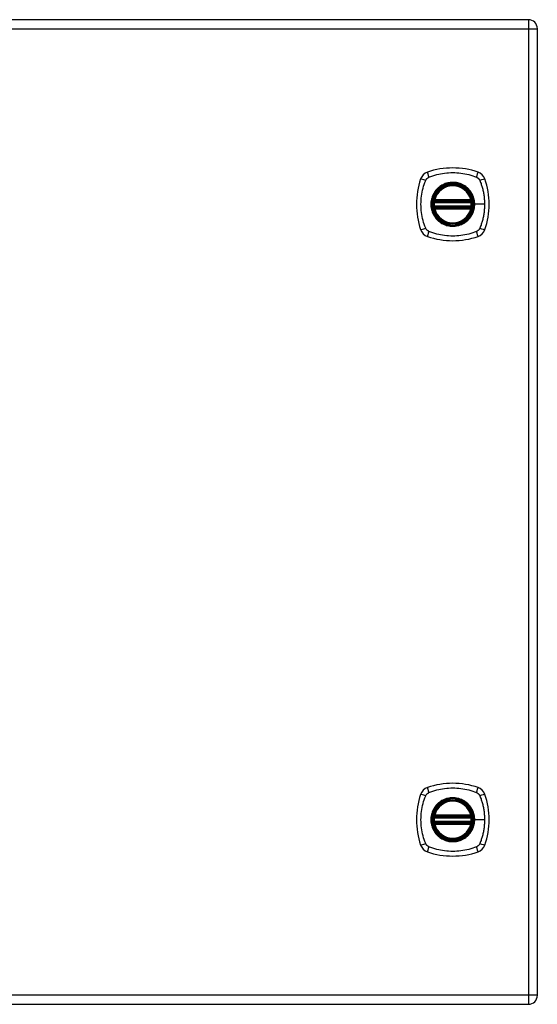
# Model space of a CAD drawing. Header units: inches. Extents: x 3.3 to 70.9, y 5 to 37.2.
# Tile 24 of 32: x 29.9 to 38.3, y 12.3 to 28.3. Entities that reach past the tile are written whole.
import ezdxf

# ---------------------------------------------------------------- set-up
doc = ezdxf.new("R2010")
doc.units = ezdxf.units.IN
doc.header["$MEASUREMENT"] = 0
doc.layers.add('Visible Edges(ANSI)', color=7, linetype='Continuous', lineweight=25)
doc.layers.add('Visible Tangent Edges(ANSI)', color=7, linetype='Continuous', lineweight=25)

msp = doc.modelspace()

# ---------------------------------------------------------------- linework, layer by layer
at = {"layer": 'Visible Edges(ANSI)'}
for p, q in [((38.139, 28.299), (24.351, 28.299)), ((38.285, 12.445), (38.285, 28.153)), ((36.613, 25.338), (37.206, 25.338)), ((36.617, 25.358), (37.202, 25.358)), ((37.206, 25.26), (36.613, 25.26)), ((37.202, 25.24), (36.617, 25.24)), ((36.613, 15.338), (37.206, 15.338)), ((37.206, 15.26), (36.613, 15.26)), ((36.617, 15.358), (37.202, 15.358)), ((37.202, 15.24), (36.617, 15.24)), ((24.351, 12.299), (38.139, 12.299))]:
    msp.add_line(p, q, dxfattribs=at)
at = {"layer": 'Visible Edges(ANSI)', "flags": 128}
for points in [[(36.601, 25.352), (36.601, 25.352), (36.601, 25.352), (36.601, 25.352), (36.601, 25.351), (36.601, 25.351), (36.601, 25.35), (36.601, 25.35), (36.601, 25.349), (36.601, 25.348), (36.6, 25.347), (36.6, 25.346), (36.6, 25.345), (36.6, 25.344), (36.6, 25.343), (36.6, 25.341), (36.599, 25.34), (36.599, 25.338), (36.599, 25.337), (36.599, 25.336), (36.599, 25.334), (36.598, 25.332), (36.598, 25.331), (36.598, 25.329), (36.598, 25.328)], [(37.221, 25.328), (37.221, 25.329), (37.221, 25.331), (37.221, 25.332), (37.221, 25.334), (37.221, 25.336), (37.22, 25.337), (37.22, 25.338), (37.22, 25.34), (37.22, 25.341), (37.22, 25.343), (37.219, 25.344), (37.219, 25.345), (37.219, 25.346), (37.219, 25.347), (37.219, 25.348), (37.219, 25.349), (37.219, 25.35), (37.218, 25.35), (37.218, 25.351), (37.218, 25.351), (37.218, 25.352), (37.218, 25.352), (37.218, 25.352), (37.218, 25.352)], [(36.598, 25.27), (36.598, 25.269), (36.598, 25.267), (36.598, 25.266), (36.599, 25.264), (36.599, 25.263), (36.599, 25.261), (36.599, 25.26), (36.599, 25.258), (36.6, 25.257), (36.6, 25.255), (36.6, 25.254), (36.6, 25.253), (36.6, 25.252), (36.6, 25.251), (36.601, 25.25), (36.601, 25.249), (36.601, 25.248), (36.601, 25.248), (36.601, 25.247), (36.601, 25.247), (36.601, 25.246), (36.601, 25.246), (36.601, 25.246), (36.601, 25.246)], [(37.218, 25.246), (37.218, 25.246), (37.218, 25.246), (37.218, 25.246), (37.218, 25.247), (37.218, 25.247), (37.218, 25.248), (37.219, 25.248), (37.219, 25.249), (37.219, 25.25), (37.219, 25.251), (37.219, 25.252), (37.219, 25.253), (37.219, 25.254), (37.22, 25.255), (37.22, 25.257), (37.22, 25.258), (37.22, 25.26), (37.22, 25.261), (37.221, 25.263), (37.221, 25.264), (37.221, 25.266), (37.221, 25.267), (37.221, 25.269), (37.221, 25.27)], [(36.601, 15.352), (36.601, 15.352), (36.601, 15.352), (36.601, 15.352), (36.601, 15.351), (36.601, 15.351), (36.601, 15.35), (36.601, 15.35), (36.601, 15.349), (36.601, 15.348), (36.6, 15.347), (36.6, 15.346), (36.6, 15.345), (36.6, 15.344), (36.6, 15.343), (36.6, 15.341), (36.599, 15.34), (36.599, 15.338), (36.599, 15.337), (36.599, 15.336), (36.599, 15.334), (36.598, 15.332), (36.598, 15.331), (36.598, 15.329), (36.598, 15.328)], [(36.598, 15.27), (36.598, 15.269), (36.598, 15.267), (36.598, 15.266), (36.599, 15.264), (36.599, 15.263), (36.599, 15.261), (36.599, 15.26), (36.599, 15.258), (36.6, 15.257), (36.6, 15.255), (36.6, 15.254), (36.6, 15.253), (36.6, 15.252), (36.6, 15.251), (36.601, 15.25), (36.601, 15.249), (36.601, 15.248), (36.601, 15.248), (36.601, 15.247), (36.601, 15.247), (36.601, 15.246), (36.601, 15.246), (36.601, 15.246), (36.601, 15.246)], [(37.221, 15.328), (37.221, 15.329), (37.221, 15.331), (37.221, 15.332), (37.221, 15.334), (37.221, 15.336), (37.22, 15.337), (37.22, 15.338), (37.22, 15.34), (37.22, 15.341), (37.22, 15.343), (37.219, 15.344), (37.219, 15.345), (37.219, 15.346), (37.219, 15.347), (37.219, 15.348), (37.219, 15.349), (37.219, 15.35), (37.218, 15.35), (37.218, 15.351), (37.218, 15.351), (37.218, 15.352), (37.218, 15.352), (37.218, 15.352), (37.218, 15.352)], [(37.218, 15.246), (37.218, 15.246), (37.218, 15.246), (37.218, 15.246), (37.218, 15.247), (37.218, 15.247), (37.218, 15.248), (37.219, 15.248), (37.219, 15.249), (37.219, 15.25), (37.219, 15.251), (37.219, 15.252), (37.219, 15.253), (37.219, 15.254), (37.22, 15.255), (37.22, 15.257), (37.22, 15.258), (37.22, 15.26), (37.22, 15.261), (37.221, 15.263), (37.221, 15.264), (37.221, 15.266), (37.221, 15.267), (37.221, 15.269), (37.221, 15.27)]]:
    msp.add_lwpolyline(points, dxfattribs=at)
at = {"layer": 'Visible Edges(ANSI)'}
for centre, radius in [((36.91, 25.299), 0.32), ((36.91, 25.299), 0.315), ((36.91, 15.299), 0.32), ((36.91, 15.299), 0.315)]:
    msp.add_circle(centre, radius, dxfattribs=at)
for centre, radius, start, end in [((38.139, 28.153), 0.146, 0, 90), ((36.555, 25.654), 0.177, 108.7722, 161.2278), ((36.91, 24.61), 1.28, 71.2278, 108.7722), ((37.264, 25.654), 0.177, 18.7722, 71.2278), ((37.599, 25.299), 1.28, 161.2278, 198.7722), ((36.91, 25.299), 0.313, 13.6344, 166.3656), ((36.221, 25.299), 1.28, 341.2278, 18.7722), ((36.91, 25.299), 0.313, 174.7499, 185.2501), ((36.91, 25.299), 0.313, 166.3656, 170.216), ((36.613, 25.35), 0.0118, 170.216, 270), ((36.617, 25.37), 0.0118, 166.3656, 270), ((37.202, 25.37), 0.0118, 270, 13.6344), ((37.206, 25.35), 0.0118, 270, 9.784), ((36.91, 25.299), 0.313, 9.784, 13.6344), ((36.91, 25.299), 0.313, 354.7499, 5.2501), ((36.613, 25.248), 0.0118, 90, 189.784), ((36.91, 25.299), 0.313, 189.784, 193.6344), ((36.617, 25.228), 0.0118, 90, 193.6344), ((36.91, 25.299), 0.313, 193.6344, 346.3656), ((37.202, 25.228), 0.0118, 346.3656, 90), ((37.206, 25.248), 0.0118, 350.216, 90), ((36.91, 25.299), 0.313, 346.3656, 350.216), ((36.555, 24.944), 0.177, 198.7722, 251.2278), ((37.264, 24.944), 0.177, 288.7722, 341.2278), ((36.91, 25.988), 1.28, 251.2278, 288.7722), ((36.91, 14.61), 1.28, 71.2278, 108.7722), ((37.599, 15.299), 1.28, 161.2278, 198.7722), ((36.555, 15.654), 0.177, 108.7722, 161.2278), ((37.264, 15.654), 0.177, 18.7722, 71.2278), ((36.221, 15.299), 1.28, 341.2278, 18.7722), ((36.91, 15.299), 0.313, 13.6344, 166.3656), ((36.91, 15.299), 0.313, 166.3656, 170.216), ((36.617, 15.37), 0.0118, 166.3656, 270), ((37.202, 15.37), 0.0118, 270, 13.6344), ((36.91, 15.299), 0.313, 9.784, 13.6344), ((36.91, 15.299), 0.313, 174.7499, 185.2501), ((36.613, 15.35), 0.0118, 170.216, 270), ((36.613, 15.248), 0.0118, 90, 189.784), ((36.91, 15.299), 0.313, 189.784, 193.6344), ((36.617, 15.228), 0.0118, 90, 193.6344), ((36.91, 15.299), 0.313, 193.6344, 346.3656), ((37.202, 15.228), 0.0118, 346.3656, 90), ((37.206, 15.35), 0.0118, 270, 9.784), ((37.206, 15.248), 0.0118, 350.216, 90), ((36.91, 15.299), 0.313, 346.3656, 350.216), ((36.91, 15.299), 0.313, 354.7499, 5.2501), ((36.555, 14.944), 0.177, 198.7722, 251.2278), ((37.264, 14.944), 0.177, 288.7722, 341.2278), ((36.91, 15.988), 1.28, 251.2278, 288.7722), ((38.139, 12.445), 0.146, 270, 0)]:
    msp.add_arc(centre, radius, start, end, dxfattribs=at)
at = {"layer": 'Visible Tangent Edges(ANSI)'}
for p, q in [((38.139, 28.299), (38.139, 28.153)), ((24.351, 28.153), (38.139, 28.153)), ((38.139, 28.153), (38.285, 28.153)), ((38.139, 28.153), (38.139, 12.445)), ((36.598, 25.328), (36.61, 25.327)), ((36.607, 25.351), (36.601, 25.352)), ((36.605, 25.373), (36.617, 25.37)), ((36.61, 25.327), (37.21, 25.327)), ((36.613, 25.338), (36.613, 25.348)), ((36.617, 25.358), (36.617, 25.37)), ((37.202, 25.37), (36.617, 25.37)), ((36.617, 25.348), (36.617, 25.358)), ((36.617, 25.348), (37.202, 25.348)), ((37.202, 25.37), (37.214, 25.373)), ((37.202, 25.37), (37.202, 25.358)), ((37.202, 25.358), (37.202, 25.348)), ((37.206, 25.348), (37.206, 25.338)), ((37.21, 25.327), (37.221, 25.328)), ((37.218, 25.352), (37.212, 25.351)), ((37.262, 25.299), (37.267, 25.299)), ((37.426, 25.299), (37.267, 25.299)), ((36.598, 25.27), (36.61, 25.271)), ((36.601, 25.246), (36.607, 25.247)), ((36.617, 25.228), (36.605, 25.225)), ((37.21, 25.271), (36.61, 25.271)), ((36.613, 25.25), (36.613, 25.26)), ((36.617, 25.24), (36.617, 25.25)), ((37.202, 25.25), (36.617, 25.25)), ((36.617, 25.228), (36.617, 25.24)), ((36.617, 25.228), (37.202, 25.228)), ((37.202, 25.25), (37.202, 25.24)), ((37.202, 25.24), (37.202, 25.228)), ((37.214, 25.225), (37.202, 25.228)), ((37.206, 25.26), (37.206, 25.25)), ((37.21, 25.271), (37.221, 25.27)), ((37.212, 25.247), (37.218, 25.246)), ((36.605, 15.373), (36.617, 15.37)), ((36.617, 15.358), (36.617, 15.37)), ((37.202, 15.37), (36.617, 15.37)), ((37.202, 15.37), (37.214, 15.373)), ((37.202, 15.37), (37.202, 15.358)), ((36.598, 15.328), (36.61, 15.327)), ((36.598, 15.27), (36.61, 15.271)), ((36.607, 15.351), (36.601, 15.352)), ((36.601, 15.246), (36.607, 15.247)), ((36.617, 15.228), (36.605, 15.225)), ((36.61, 15.327), (37.21, 15.327)), ((37.21, 15.271), (36.61, 15.271)), ((36.613, 15.338), (36.613, 15.348)), ((36.613, 15.25), (36.613, 15.26)), ((36.617, 15.348), (36.617, 15.358)), ((36.617, 15.348), (37.202, 15.348)), ((36.617, 15.24), (36.617, 15.25)), ((37.202, 15.25), (36.617, 15.25)), ((36.617, 15.228), (36.617, 15.24)), ((36.617, 15.228), (37.202, 15.228)), ((37.202, 15.358), (37.202, 15.348)), ((37.202, 15.25), (37.202, 15.24)), ((37.202, 15.24), (37.202, 15.228)), ((37.214, 15.225), (37.202, 15.228)), ((37.206, 15.348), (37.206, 15.338)), ((37.206, 15.26), (37.206, 15.25)), ((37.21, 15.327), (37.221, 15.328)), ((37.21, 15.271), (37.221, 15.27)), ((37.218, 15.352), (37.212, 15.351)), ((37.212, 15.247), (37.218, 15.246)), ((37.262, 15.299), (37.267, 15.299)), ((37.426, 15.299), (37.267, 15.299)), ((38.139, 12.445), (24.351, 12.445)), ((38.139, 12.445), (38.139, 12.299)), ((38.285, 12.445), (38.139, 12.445))]:
    msp.add_line(p, q, dxfattribs=at)
at = {"layer": 'Visible Tangent Edges(ANSI)', "flags": 128}
for points in [[(36.521, 25.739), (36.555, 25.753), (36.586, 25.763), (36.617, 25.773), (36.649, 25.782), (36.681, 25.789), (36.713, 25.796), (36.745, 25.802), (36.778, 25.807), (36.811, 25.811), (36.843, 25.813), (36.876, 25.815), (36.909, 25.816), (36.943, 25.815), (36.975, 25.813), (37.008, 25.811), (37.041, 25.807), (37.074, 25.802), (37.106, 25.796), (37.138, 25.789), (37.17, 25.782), (37.202, 25.773), (37.234, 25.763), (37.265, 25.753), (37.298, 25.739)], [(36.47, 24.91), (36.456, 24.944), (36.445, 24.975), (36.436, 25.006), (36.427, 25.038), (36.419, 25.07), (36.412, 25.102), (36.407, 25.135), (36.402, 25.167), (36.398, 25.2), (36.395, 25.233), (36.394, 25.266), (36.393, 25.299), (36.394, 25.332), (36.395, 25.365), (36.398, 25.398), (36.402, 25.43), (36.407, 25.463), (36.412, 25.496), (36.419, 25.528), (36.427, 25.56), (36.436, 25.592), (36.445, 25.623), (36.456, 25.654), (36.47, 25.688)], [(36.47, 25.688), (36.471, 25.69), (36.473, 25.693), (36.474, 25.696), (36.476, 25.698), (36.477, 25.701), (36.479, 25.704), (36.481, 25.706), (36.483, 25.709), (36.485, 25.711), (36.487, 25.713), (36.489, 25.716), (36.491, 25.718), (36.493, 25.72), (36.495, 25.722), (36.498, 25.724), (36.5, 25.726), (36.503, 25.728), (36.505, 25.73), (36.508, 25.731), (36.51, 25.733), (36.513, 25.735), (36.516, 25.736), (36.518, 25.738), (36.521, 25.739)], [(37.262, 25.299), (37.257, 25.242), (37.244, 25.187), (37.222, 25.135), (37.191, 25.087), (37.154, 25.045), (37.11, 25.009), (37.061, 24.981), (37.008, 24.961), (36.952, 24.949), (36.895, 24.947), (36.839, 24.954), (36.784, 24.97), (36.733, 24.994), (36.686, 25.026), (36.646, 25.066), (36.612, 25.111), (36.586, 25.161), (36.568, 25.215), (36.559, 25.271), (36.559, 25.328), (36.568, 25.384), (36.586, 25.437), (36.612, 25.488), (36.646, 25.533), (36.687, 25.572), (36.733, 25.604), (36.785, 25.628), (36.839, 25.644), (36.896, 25.651), (36.952, 25.649), (37.008, 25.637), (37.061, 25.617), (37.11, 25.589), (37.154, 25.553), (37.191, 25.511), (37.222, 25.463), (37.244, 25.411), (37.257, 25.355), (37.262, 25.299)], [(37.137, 25.574), (37.121, 25.586), (37.104, 25.598), (37.087, 25.609), (37.068, 25.618), (37.05, 25.627), (37.031, 25.635), (37.011, 25.641), (36.991, 25.646), (36.971, 25.651), (36.951, 25.653), (36.93, 25.655), (36.91, 25.656), (36.889, 25.655), (36.868, 25.653), (36.848, 25.65), (36.828, 25.646), (36.808, 25.641), (36.788, 25.635), (36.769, 25.627), (36.751, 25.618), (36.732, 25.609), (36.715, 25.598), (36.698, 25.586), (36.682, 25.574)], [(37.298, 25.739), (37.3, 25.738), (37.301, 25.738), (37.302, 25.737), (37.304, 25.736), (37.305, 25.735), (37.306, 25.735), (37.308, 25.734), (37.309, 25.733), (37.31, 25.732), (37.312, 25.731), (37.313, 25.731), (37.314, 25.73), (37.315, 25.729), (37.317, 25.728), (37.318, 25.727), (37.319, 25.726), (37.32, 25.725), (37.322, 25.724), (37.323, 25.723), (37.324, 25.722), (37.325, 25.721), (37.326, 25.72), (37.327, 25.719), (37.328, 25.718)], [(37.328, 25.718), (37.329, 25.717), (37.331, 25.716), (37.332, 25.714), (37.333, 25.713), (37.334, 25.712), (37.335, 25.711), (37.336, 25.71), (37.337, 25.709), (37.338, 25.707), (37.338, 25.706), (37.339, 25.705), (37.34, 25.704), (37.341, 25.702), (37.342, 25.701), (37.343, 25.7), (37.344, 25.698), (37.344, 25.697), (37.345, 25.696), (37.346, 25.694), (37.347, 25.693), (37.348, 25.692), (37.348, 25.69), (37.349, 25.689), (37.35, 25.688)], [(37.35, 25.688), (37.358, 25.669), (37.363, 25.654), (37.369, 25.639), (37.374, 25.623), (37.379, 25.607), (37.384, 25.592), (37.388, 25.576), (37.392, 25.56), (37.396, 25.544), (37.4, 25.528), (37.404, 25.512), (37.407, 25.496), (37.41, 25.479), (37.413, 25.463), (37.415, 25.447), (37.418, 25.431), (37.42, 25.414), (37.421, 25.398), (37.423, 25.381), (37.424, 25.365), (37.425, 25.349), (37.426, 25.332), (37.426, 25.316), (37.426, 25.299)], [(36.635, 25.527), (36.622, 25.51), (36.611, 25.494), (36.6, 25.476), (36.59, 25.458), (36.582, 25.439), (36.574, 25.42), (36.568, 25.4), (36.562, 25.381), (36.558, 25.36), (36.555, 25.34), (36.553, 25.32), (36.553, 25.299), (36.553, 25.278), (36.555, 25.258), (36.558, 25.237), (36.562, 25.217), (36.568, 25.197), (36.574, 25.178), (36.582, 25.159), (36.59, 25.14), (36.6, 25.122), (36.611, 25.104), (36.622, 25.088), (36.635, 25.071)], [(36.682, 25.574), (36.68, 25.572), (36.678, 25.57), (36.676, 25.568), (36.674, 25.566), (36.672, 25.565), (36.67, 25.563), (36.667, 25.561), (36.665, 25.559), (36.663, 25.557), (36.661, 25.555), (36.659, 25.553), (36.657, 25.551), (36.656, 25.549), (36.654, 25.547), (36.652, 25.545), (36.65, 25.543), (36.648, 25.541), (36.646, 25.539), (36.644, 25.537), (36.642, 25.535), (36.64, 25.533), (36.639, 25.531), (36.637, 25.529), (36.635, 25.527)], [(37.184, 25.527), (37.182, 25.529), (37.181, 25.531), (37.179, 25.533), (37.177, 25.535), (37.175, 25.537), (37.173, 25.539), (37.171, 25.541), (37.17, 25.543), (37.168, 25.545), (37.166, 25.547), (37.164, 25.549), (37.162, 25.551), (37.16, 25.553), (37.158, 25.555), (37.156, 25.557), (37.154, 25.559), (37.152, 25.561), (37.15, 25.563), (37.148, 25.565), (37.146, 25.566), (37.144, 25.568), (37.141, 25.57), (37.139, 25.572), (37.137, 25.574)], [(37.267, 25.299), (37.266, 25.309), (37.266, 25.32), (37.265, 25.33), (37.264, 25.34), (37.263, 25.35), (37.261, 25.36), (37.259, 25.371), (37.257, 25.381), (37.255, 25.391), (37.252, 25.401), (37.249, 25.41), (37.245, 25.42), (37.242, 25.43), (37.238, 25.439), (37.234, 25.449), (37.229, 25.458), (37.224, 25.467), (37.219, 25.476), (37.214, 25.485), (37.209, 25.494), (37.203, 25.502), (37.197, 25.51), (37.191, 25.519), (37.184, 25.527)], [(36.605, 25.373), (36.605, 25.372), (36.605, 25.371), (36.605, 25.37), (36.605, 25.369), (36.605, 25.368), (36.605, 25.367), (36.604, 25.366), (36.604, 25.365), (36.604, 25.364), (36.604, 25.363), (36.604, 25.362), (36.604, 25.361), (36.604, 25.361), (36.605, 25.36), (36.605, 25.359), (36.605, 25.358), (36.605, 25.357), (36.605, 25.356), (36.605, 25.355), (36.606, 25.354), (36.606, 25.353), (36.606, 25.353), (36.607, 25.352), (36.607, 25.351)], [(36.607, 25.351), (36.607, 25.351), (36.608, 25.351), (36.608, 25.351), (36.608, 25.351), (36.608, 25.35), (36.608, 25.35), (36.609, 25.35), (36.609, 25.35), (36.609, 25.35), (36.609, 25.35), (36.61, 25.35), (36.61, 25.349), (36.61, 25.349), (36.61, 25.349), (36.61, 25.349), (36.611, 25.349), (36.611, 25.349), (36.611, 25.349), (36.612, 25.349), (36.612, 25.349), (36.612, 25.349), (36.612, 25.349), (36.613, 25.349), (36.613, 25.348)], [(36.61, 25.327), (36.61, 25.327), (36.61, 25.328), (36.61, 25.329), (36.61, 25.33), (36.611, 25.33), (36.611, 25.331), (36.611, 25.332), (36.611, 25.332), (36.611, 25.333), (36.611, 25.334), (36.612, 25.334), (36.612, 25.335), (36.612, 25.335), (36.612, 25.336), (36.612, 25.336), (36.612, 25.337), (36.612, 25.337), (36.613, 25.337), (36.613, 25.338), (36.613, 25.338), (36.613, 25.338), (36.613, 25.338), (36.613, 25.338), (36.613, 25.338)], [(36.613, 25.348), (36.613, 25.348), (36.613, 25.348), (36.613, 25.348), (36.614, 25.348), (36.614, 25.348), (36.614, 25.348), (36.614, 25.348), (36.614, 25.348), (36.614, 25.348), (36.615, 25.348), (36.615, 25.348), (36.615, 25.348), (36.615, 25.348), (36.615, 25.348), (36.615, 25.348), (36.616, 25.348), (36.616, 25.348), (36.616, 25.348), (36.616, 25.348), (36.616, 25.348), (36.616, 25.348), (36.617, 25.348), (36.617, 25.348), (36.617, 25.348)], [(37.184, 25.071), (37.191, 25.079), (37.197, 25.088), (37.203, 25.096), (37.209, 25.105), (37.214, 25.113), (37.219, 25.122), (37.224, 25.131), (37.229, 25.14), (37.234, 25.15), (37.238, 25.159), (37.242, 25.168), (37.245, 25.178), (37.249, 25.188), (37.252, 25.198), (37.255, 25.207), (37.257, 25.217), (37.259, 25.227), (37.261, 25.238), (37.263, 25.248), (37.264, 25.258), (37.265, 25.268), (37.266, 25.279), (37.266, 25.289), (37.267, 25.299)], [(37.202, 25.348), (37.203, 25.348), (37.203, 25.348), (37.203, 25.348), (37.203, 25.348), (37.203, 25.348), (37.203, 25.348), (37.204, 25.348), (37.204, 25.348), (37.204, 25.348), (37.204, 25.348), (37.204, 25.348), (37.204, 25.348), (37.205, 25.348), (37.205, 25.348), (37.205, 25.348), (37.205, 25.348), (37.205, 25.348), (37.205, 25.348), (37.206, 25.348), (37.206, 25.348), (37.206, 25.348), (37.206, 25.348), (37.206, 25.348), (37.206, 25.348)], [(37.206, 25.348), (37.207, 25.349), (37.207, 25.349), (37.207, 25.349), (37.208, 25.349), (37.208, 25.349), (37.208, 25.349), (37.208, 25.349), (37.209, 25.349), (37.209, 25.349), (37.209, 25.349), (37.209, 25.349), (37.21, 25.349), (37.21, 25.35), (37.21, 25.35), (37.21, 25.35), (37.21, 25.35), (37.211, 25.35), (37.211, 25.35), (37.211, 25.35), (37.211, 25.351), (37.212, 25.351), (37.212, 25.351), (37.212, 25.351), (37.212, 25.351)], [(37.206, 25.338), (37.206, 25.338), (37.206, 25.338), (37.207, 25.338), (37.207, 25.338), (37.207, 25.338), (37.207, 25.337), (37.207, 25.337), (37.207, 25.337), (37.207, 25.336), (37.207, 25.336), (37.207, 25.335), (37.208, 25.335), (37.208, 25.334), (37.208, 25.334), (37.208, 25.333), (37.208, 25.332), (37.208, 25.332), (37.209, 25.331), (37.209, 25.33), (37.209, 25.33), (37.209, 25.329), (37.209, 25.328), (37.209, 25.327), (37.21, 25.327)], [(37.212, 25.351), (37.213, 25.352), (37.213, 25.353), (37.213, 25.353), (37.214, 25.354), (37.214, 25.355), (37.214, 25.356), (37.214, 25.357), (37.214, 25.358), (37.215, 25.359), (37.215, 25.36), (37.215, 25.361), (37.215, 25.361), (37.215, 25.362), (37.215, 25.363), (37.215, 25.364), (37.215, 25.365), (37.215, 25.366), (37.215, 25.367), (37.215, 25.368), (37.215, 25.369), (37.214, 25.37), (37.214, 25.371), (37.214, 25.372), (37.214, 25.373)], [(37.426, 25.299), (37.426, 25.282), (37.426, 25.266), (37.425, 25.249), (37.424, 25.233), (37.423, 25.217), (37.421, 25.2), (37.42, 25.184), (37.418, 25.167), (37.415, 25.151), (37.413, 25.135), (37.41, 25.118), (37.407, 25.102), (37.404, 25.086), (37.4, 25.07), (37.396, 25.054), (37.392, 25.038), (37.388, 25.022), (37.384, 25.006), (37.379, 24.991), (37.374, 24.975), (37.369, 24.959), (37.363, 24.944), (37.358, 24.929), (37.35, 24.91)], [(36.607, 25.247), (36.607, 25.246), (36.606, 25.245), (36.606, 25.245), (36.606, 25.244), (36.605, 25.243), (36.605, 25.242), (36.605, 25.241), (36.605, 25.24), (36.605, 25.239), (36.605, 25.238), (36.604, 25.238), (36.604, 25.237), (36.604, 25.236), (36.604, 25.235), (36.604, 25.234), (36.604, 25.233), (36.604, 25.232), (36.605, 25.231), (36.605, 25.23), (36.605, 25.229), (36.605, 25.228), (36.605, 25.227), (36.605, 25.226), (36.605, 25.225)], [(36.613, 25.25), (36.613, 25.249), (36.612, 25.249), (36.612, 25.249), (36.612, 25.249), (36.612, 25.249), (36.611, 25.249), (36.611, 25.249), (36.611, 25.249), (36.61, 25.249), (36.61, 25.249), (36.61, 25.249), (36.61, 25.249), (36.61, 25.248), (36.609, 25.248), (36.609, 25.248), (36.609, 25.248), (36.609, 25.248), (36.608, 25.248), (36.608, 25.248), (36.608, 25.247), (36.608, 25.247), (36.608, 25.247), (36.607, 25.247), (36.607, 25.247)], [(36.613, 25.26), (36.613, 25.26), (36.613, 25.26), (36.613, 25.26), (36.613, 25.26), (36.613, 25.26), (36.613, 25.261), (36.612, 25.261), (36.612, 25.261), (36.612, 25.262), (36.612, 25.262), (36.612, 25.263), (36.612, 25.263), (36.612, 25.264), (36.611, 25.264), (36.611, 25.265), (36.611, 25.266), (36.611, 25.266), (36.611, 25.267), (36.611, 25.268), (36.61, 25.268), (36.61, 25.269), (36.61, 25.27), (36.61, 25.271), (36.61, 25.271)], [(36.617, 25.25), (36.617, 25.25), (36.617, 25.25), (36.616, 25.25), (36.616, 25.25), (36.616, 25.25), (36.616, 25.25), (36.616, 25.25), (36.616, 25.25), (36.615, 25.25), (36.615, 25.25), (36.615, 25.25), (36.615, 25.25), (36.615, 25.25), (36.615, 25.25), (36.614, 25.25), (36.614, 25.25), (36.614, 25.25), (36.614, 25.25), (36.614, 25.25), (36.614, 25.25), (36.613, 25.25), (36.613, 25.25), (36.613, 25.25), (36.613, 25.25)], [(37.206, 25.25), (37.206, 25.25), (37.206, 25.25), (37.206, 25.25), (37.206, 25.25), (37.206, 25.25), (37.205, 25.25), (37.205, 25.25), (37.205, 25.25), (37.205, 25.25), (37.205, 25.25), (37.205, 25.25), (37.204, 25.25), (37.204, 25.25), (37.204, 25.25), (37.204, 25.25), (37.204, 25.25), (37.204, 25.25), (37.203, 25.25), (37.203, 25.25), (37.203, 25.25), (37.203, 25.25), (37.203, 25.25), (37.203, 25.25), (37.202, 25.25)], [(37.21, 25.271), (37.209, 25.271), (37.209, 25.27), (37.209, 25.269), (37.209, 25.268), (37.209, 25.268), (37.209, 25.267), (37.208, 25.266), (37.208, 25.266), (37.208, 25.265), (37.208, 25.264), (37.208, 25.264), (37.208, 25.263), (37.207, 25.263), (37.207, 25.262), (37.207, 25.262), (37.207, 25.261), (37.207, 25.261), (37.207, 25.261), (37.207, 25.26), (37.207, 25.26), (37.207, 25.26), (37.206, 25.26), (37.206, 25.26), (37.206, 25.26)], [(37.212, 25.247), (37.212, 25.247), (37.212, 25.247), (37.212, 25.247), (37.211, 25.247), (37.211, 25.248), (37.211, 25.248), (37.211, 25.248), (37.21, 25.248), (37.21, 25.248), (37.21, 25.248), (37.21, 25.248), (37.21, 25.249), (37.209, 25.249), (37.209, 25.249), (37.209, 25.249), (37.209, 25.249), (37.208, 25.249), (37.208, 25.249), (37.208, 25.249), (37.208, 25.249), (37.207, 25.249), (37.207, 25.249), (37.207, 25.249), (37.206, 25.25)], [(37.214, 25.225), (37.214, 25.226), (37.214, 25.227), (37.214, 25.228), (37.215, 25.229), (37.215, 25.23), (37.215, 25.231), (37.215, 25.232), (37.215, 25.233), (37.215, 25.234), (37.215, 25.235), (37.215, 25.236), (37.215, 25.237), (37.215, 25.238), (37.215, 25.238), (37.215, 25.239), (37.214, 25.24), (37.214, 25.241), (37.214, 25.242), (37.214, 25.243), (37.214, 25.244), (37.213, 25.245), (37.213, 25.245), (37.213, 25.246), (37.212, 25.247)], [(36.635, 25.071), (36.637, 25.069), (36.639, 25.067), (36.64, 25.065), (36.642, 25.063), (36.644, 25.061), (36.646, 25.059), (36.648, 25.057), (36.65, 25.055), (36.652, 25.053), (36.654, 25.051), (36.656, 25.049), (36.657, 25.047), (36.659, 25.045), (36.661, 25.043), (36.663, 25.041), (36.665, 25.039), (36.667, 25.037), (36.67, 25.035), (36.672, 25.033), (36.674, 25.032), (36.676, 25.03), (36.678, 25.028), (36.68, 25.026), (36.682, 25.024)], [(36.682, 25.024), (36.698, 25.012), (36.715, 25), (36.733, 24.989), (36.751, 24.98), (36.77, 24.971), (36.789, 24.963), (36.808, 24.957), (36.828, 24.952), (36.848, 24.947), (36.868, 24.945), (36.889, 24.943), (36.91, 24.942), (36.93, 24.943), (36.951, 24.945), (36.971, 24.947), (36.991, 24.952), (37.011, 24.957), (37.031, 24.963), (37.05, 24.971), (37.069, 24.98), (37.087, 24.989), (37.104, 25), (37.121, 25.012), (37.137, 25.024)], [(37.137, 25.024), (37.139, 25.026), (37.141, 25.028), (37.144, 25.03), (37.146, 25.032), (37.148, 25.033), (37.15, 25.035), (37.152, 25.037), (37.154, 25.039), (37.156, 25.041), (37.158, 25.043), (37.16, 25.045), (37.162, 25.047), (37.164, 25.049), (37.166, 25.051), (37.168, 25.053), (37.17, 25.055), (37.171, 25.057), (37.173, 25.059), (37.175, 25.061), (37.177, 25.063), (37.179, 25.065), (37.181, 25.067), (37.182, 25.069), (37.184, 25.071)], [(36.521, 24.859), (36.518, 24.86), (36.516, 24.862), (36.513, 24.863), (36.51, 24.865), (36.508, 24.867), (36.505, 24.868), (36.503, 24.87), (36.5, 24.872), (36.498, 24.874), (36.495, 24.876), (36.493, 24.878), (36.491, 24.88), (36.489, 24.882), (36.487, 24.885), (36.485, 24.887), (36.483, 24.889), (36.481, 24.892), (36.479, 24.894), (36.477, 24.897), (36.476, 24.9), (36.474, 24.902), (36.473, 24.905), (36.471, 24.908), (36.47, 24.91)], [(37.298, 24.859), (37.265, 24.845), (37.234, 24.835), (37.202, 24.825), (37.17, 24.816), (37.138, 24.809), (37.106, 24.802), (37.074, 24.796), (37.041, 24.791), (37.008, 24.787), (36.975, 24.785), (36.943, 24.783), (36.909, 24.782), (36.876, 24.783), (36.843, 24.785), (36.811, 24.787), (36.778, 24.791), (36.745, 24.796), (36.713, 24.802), (36.681, 24.809), (36.649, 24.816), (36.617, 24.825), (36.586, 24.835), (36.555, 24.845), (36.521, 24.859)], [(37.35, 24.91), (37.348, 24.908), (37.347, 24.905), (37.345, 24.902), (37.344, 24.9), (37.342, 24.897), (37.34, 24.894), (37.339, 24.892), (37.337, 24.889), (37.335, 24.887), (37.333, 24.885), (37.331, 24.883), (37.328, 24.88), (37.326, 24.878), (37.324, 24.876), (37.322, 24.874), (37.319, 24.872), (37.317, 24.87), (37.314, 24.868), (37.312, 24.867), (37.309, 24.865), (37.306, 24.863), (37.304, 24.862), (37.301, 24.86), (37.298, 24.859)], [(36.47, 14.91), (36.456, 14.944), (36.445, 14.975), (36.436, 15.006), (36.427, 15.038), (36.419, 15.07), (36.412, 15.102), (36.407, 15.135), (36.402, 15.167), (36.398, 15.2), (36.395, 15.233), (36.394, 15.266), (36.393, 15.299), (36.394, 15.332), (36.395, 15.365), (36.398, 15.398), (36.402, 15.43), (36.407, 15.463), (36.412, 15.496), (36.419, 15.528), (36.427, 15.56), (36.436, 15.592), (36.445, 15.623), (36.456, 15.654), (36.47, 15.688)], [(36.47, 15.688), (36.471, 15.69), (36.473, 15.693), (36.474, 15.696), (36.476, 15.698), (36.477, 15.701), (36.479, 15.704), (36.481, 15.706), (36.483, 15.709), (36.485, 15.711), (36.487, 15.713), (36.489, 15.716), (36.491, 15.718), (36.493, 15.72), (36.495, 15.722), (36.498, 15.724), (36.5, 15.726), (36.503, 15.728), (36.505, 15.73), (36.508, 15.731), (36.51, 15.733), (36.513, 15.735), (36.516, 15.736), (36.518, 15.738), (36.521, 15.739)], [(36.521, 15.739), (36.555, 15.753), (36.586, 15.763), (36.617, 15.773), (36.649, 15.782), (36.681, 15.789), (36.713, 15.796), (36.745, 15.802), (36.778, 15.807), (36.811, 15.811), (36.843, 15.813), (36.876, 15.815), (36.909, 15.816), (36.943, 15.815), (36.975, 15.813), (37.008, 15.811), (37.041, 15.807), (37.074, 15.802), (37.106, 15.796), (37.138, 15.789), (37.17, 15.782), (37.202, 15.773), (37.234, 15.763), (37.265, 15.753), (37.298, 15.739)], [(37.298, 15.739), (37.3, 15.738), (37.301, 15.738), (37.302, 15.737), (37.304, 15.736), (37.305, 15.735), (37.306, 15.735), (37.308, 15.734), (37.309, 15.733), (37.31, 15.732), (37.312, 15.731), (37.313, 15.731), (37.314, 15.73), (37.315, 15.729), (37.317, 15.728), (37.318, 15.727), (37.319, 15.726), (37.32, 15.725), (37.322, 15.724), (37.323, 15.723), (37.324, 15.722), (37.325, 15.721), (37.326, 15.72), (37.327, 15.719), (37.328, 15.718)], [(37.328, 15.718), (37.329, 15.717), (37.331, 15.716), (37.332, 15.714), (37.333, 15.713), (37.334, 15.712), (37.335, 15.711), (37.336, 15.71), (37.337, 15.709), (37.338, 15.707), (37.338, 15.706), (37.339, 15.705), (37.34, 15.704), (37.341, 15.702), (37.342, 15.701), (37.343, 15.7), (37.344, 15.698), (37.344, 15.697), (37.345, 15.696), (37.346, 15.694), (37.347, 15.693), (37.348, 15.692), (37.348, 15.69), (37.349, 15.689), (37.35, 15.688)], [(37.35, 15.688), (37.358, 15.669), (37.363, 15.654), (37.369, 15.639), (37.374, 15.623), (37.379, 15.607), (37.384, 15.592), (37.388, 15.576), (37.392, 15.56), (37.396, 15.544), (37.4, 15.528), (37.404, 15.512), (37.407, 15.496), (37.41, 15.479), (37.413, 15.463), (37.415, 15.447), (37.418, 15.431), (37.42, 15.414), (37.421, 15.398), (37.423, 15.381), (37.424, 15.365), (37.425, 15.349), (37.426, 15.332), (37.426, 15.316), (37.426, 15.299)], [(36.635, 15.527), (36.622, 15.51), (36.611, 15.494), (36.6, 15.476), (36.59, 15.458), (36.582, 15.439), (36.574, 15.42), (36.568, 15.4), (36.562, 15.381), (36.558, 15.36), (36.555, 15.34), (36.553, 15.32), (36.553, 15.299), (36.553, 15.278), (36.555, 15.258), (36.558, 15.237), (36.562, 15.217), (36.568, 15.197), (36.574, 15.178), (36.582, 15.159), (36.59, 15.14), (36.6, 15.122), (36.611, 15.104), (36.622, 15.088), (36.635, 15.071)], [(37.262, 15.299), (37.257, 15.242), (37.244, 15.187), (37.222, 15.135), (37.191, 15.087), (37.154, 15.045), (37.11, 15.009), (37.061, 14.981), (37.008, 14.961), (36.952, 14.949), (36.895, 14.947), (36.839, 14.954), (36.784, 14.97), (36.733, 14.994), (36.686, 15.026), (36.646, 15.066), (36.612, 15.111), (36.586, 15.161), (36.568, 15.215), (36.559, 15.271), (36.559, 15.328), (36.568, 15.384), (36.586, 15.437), (36.612, 15.488), (36.646, 15.533), (36.687, 15.572), (36.733, 15.604), (36.785, 15.628), (36.839, 15.644), (36.896, 15.651), (36.952, 15.649), (37.008, 15.637), (37.061, 15.617), (37.11, 15.589), (37.154, 15.553), (37.191, 15.511), (37.222, 15.463), (37.244, 15.411), (37.257, 15.355), (37.262, 15.299)], [(36.682, 15.574), (36.68, 15.572), (36.678, 15.57), (36.676, 15.568), (36.674, 15.566), (36.672, 15.565), (36.67, 15.563), (36.667, 15.561), (36.665, 15.559), (36.663, 15.557), (36.661, 15.555), (36.659, 15.553), (36.657, 15.551), (36.656, 15.549), (36.654, 15.547), (36.652, 15.545), (36.65, 15.543), (36.648, 15.541), (36.646, 15.539), (36.644, 15.537), (36.642, 15.535), (36.64, 15.533), (36.639, 15.531), (36.637, 15.529), (36.635, 15.527)], [(37.137, 15.574), (37.121, 15.586), (37.104, 15.598), (37.087, 15.609), (37.068, 15.618), (37.05, 15.627), (37.031, 15.635), (37.011, 15.641), (36.991, 15.646), (36.971, 15.651), (36.951, 15.653), (36.93, 15.655), (36.91, 15.656), (36.889, 15.655), (36.868, 15.653), (36.848, 15.65), (36.828, 15.646), (36.808, 15.641), (36.788, 15.635), (36.769, 15.627), (36.751, 15.618), (36.732, 15.609), (36.715, 15.598), (36.698, 15.586), (36.682, 15.574)], [(37.184, 15.527), (37.182, 15.529), (37.181, 15.531), (37.179, 15.533), (37.177, 15.535), (37.175, 15.537), (37.173, 15.539), (37.171, 15.541), (37.17, 15.543), (37.168, 15.545), (37.166, 15.547), (37.164, 15.549), (37.162, 15.551), (37.16, 15.553), (37.158, 15.555), (37.156, 15.557), (37.154, 15.559), (37.152, 15.561), (37.15, 15.563), (37.148, 15.565), (37.146, 15.566), (37.144, 15.568), (37.141, 15.57), (37.139, 15.572), (37.137, 15.574)], [(37.267, 15.299), (37.266, 15.309), (37.266, 15.32), (37.265, 15.33), (37.264, 15.34), (37.263, 15.35), (37.261, 15.36), (37.259, 15.371), (37.257, 15.381), (37.255, 15.391), (37.252, 15.401), (37.249, 15.41), (37.245, 15.42), (37.242, 15.43), (37.238, 15.439), (37.234, 15.449), (37.229, 15.458), (37.224, 15.467), (37.219, 15.476), (37.214, 15.485), (37.209, 15.494), (37.203, 15.502), (37.197, 15.51), (37.191, 15.519), (37.184, 15.527)], [(36.605, 15.373), (36.605, 15.372), (36.605, 15.371), (36.605, 15.37), (36.605, 15.369), (36.605, 15.368), (36.605, 15.367), (36.604, 15.366), (36.604, 15.365), (36.604, 15.364), (36.604, 15.363), (36.604, 15.362), (36.604, 15.361), (36.604, 15.361), (36.605, 15.36), (36.605, 15.359), (36.605, 15.358), (36.605, 15.357), (36.605, 15.356), (36.605, 15.355), (36.606, 15.354), (36.606, 15.353), (36.606, 15.353), (36.607, 15.352), (36.607, 15.351)], [(37.212, 15.351), (37.213, 15.352), (37.213, 15.353), (37.213, 15.353), (37.214, 15.354), (37.214, 15.355), (37.214, 15.356), (37.214, 15.357), (37.214, 15.358), (37.215, 15.359), (37.215, 15.36), (37.215, 15.361), (37.215, 15.361), (37.215, 15.362), (37.215, 15.363), (37.215, 15.364), (37.215, 15.365), (37.215, 15.366), (37.215, 15.367), (37.215, 15.368), (37.215, 15.369), (37.214, 15.37), (37.214, 15.371), (37.214, 15.372), (37.214, 15.373)], [(36.607, 15.247), (36.607, 15.246), (36.606, 15.245), (36.606, 15.245), (36.606, 15.244), (36.605, 15.243), (36.605, 15.242), (36.605, 15.241), (36.605, 15.24), (36.605, 15.239), (36.605, 15.238), (36.604, 15.238), (36.604, 15.237), (36.604, 15.236), (36.604, 15.235), (36.604, 15.234), (36.604, 15.233), (36.604, 15.232), (36.605, 15.231), (36.605, 15.23), (36.605, 15.229), (36.605, 15.228), (36.605, 15.227), (36.605, 15.226), (36.605, 15.225)], [(36.607, 15.351), (36.607, 15.351), (36.608, 15.351), (36.608, 15.351), (36.608, 15.351), (36.608, 15.35), (36.608, 15.35), (36.609, 15.35), (36.609, 15.35), (36.609, 15.35), (36.609, 15.35), (36.61, 15.35), (36.61, 15.349), (36.61, 15.349), (36.61, 15.349), (36.61, 15.349), (36.611, 15.349), (36.611, 15.349), (36.611, 15.349), (36.612, 15.349), (36.612, 15.349), (36.612, 15.349), (36.612, 15.349), (36.613, 15.349), (36.613, 15.348)], [(36.613, 15.25), (36.613, 15.249), (36.612, 15.249), (36.612, 15.249), (36.612, 15.249), (36.612, 15.249), (36.611, 15.249), (36.611, 15.249), (36.611, 15.249), (36.61, 15.249), (36.61, 15.249), (36.61, 15.249), (36.61, 15.249), (36.61, 15.248), (36.609, 15.248), (36.609, 15.248), (36.609, 15.248), (36.609, 15.248), (36.608, 15.248), (36.608, 15.248), (36.608, 15.247), (36.608, 15.247), (36.608, 15.247), (36.607, 15.247), (36.607, 15.247)], [(36.61, 15.327), (36.61, 15.327), (36.61, 15.328), (36.61, 15.329), (36.61, 15.33), (36.611, 15.33), (36.611, 15.331), (36.611, 15.332), (36.611, 15.332), (36.611, 15.333), (36.611, 15.334), (36.612, 15.334), (36.612, 15.335), (36.612, 15.335), (36.612, 15.336), (36.612, 15.336), (36.612, 15.337), (36.612, 15.337), (36.613, 15.337), (36.613, 15.338), (36.613, 15.338), (36.613, 15.338), (36.613, 15.338), (36.613, 15.338), (36.613, 15.338)], [(36.613, 15.26), (36.613, 15.26), (36.613, 15.26), (36.613, 15.26), (36.613, 15.26), (36.613, 15.26), (36.613, 15.261), (36.612, 15.261), (36.612, 15.261), (36.612, 15.262), (36.612, 15.262), (36.612, 15.263), (36.612, 15.263), (36.612, 15.264), (36.611, 15.264), (36.611, 15.265), (36.611, 15.266), (36.611, 15.266), (36.611, 15.267), (36.611, 15.268), (36.61, 15.268), (36.61, 15.269), (36.61, 15.27), (36.61, 15.271), (36.61, 15.271)], [(36.613, 15.348), (36.613, 15.348), (36.613, 15.348), (36.613, 15.348), (36.614, 15.348), (36.614, 15.348), (36.614, 15.348), (36.614, 15.348), (36.614, 15.348), (36.614, 15.348), (36.615, 15.348), (36.615, 15.348), (36.615, 15.348), (36.615, 15.348), (36.615, 15.348), (36.615, 15.348), (36.616, 15.348), (36.616, 15.348), (36.616, 15.348), (36.616, 15.348), (36.616, 15.348), (36.616, 15.348), (36.617, 15.348), (36.617, 15.348), (36.617, 15.348)], [(36.617, 15.25), (36.617, 15.25), (36.617, 15.25), (36.616, 15.25), (36.616, 15.25), (36.616, 15.25), (36.616, 15.25), (36.616, 15.25), (36.616, 15.25), (36.615, 15.25), (36.615, 15.25), (36.615, 15.25), (36.615, 15.25), (36.615, 15.25), (36.615, 15.25), (36.614, 15.25), (36.614, 15.25), (36.614, 15.25), (36.614, 15.25), (36.614, 15.25), (36.614, 15.25), (36.613, 15.25), (36.613, 15.25), (36.613, 15.25), (36.613, 15.25)], [(37.184, 15.071), (37.191, 15.079), (37.197, 15.088), (37.203, 15.096), (37.209, 15.105), (37.214, 15.113), (37.219, 15.122), (37.224, 15.131), (37.229, 15.14), (37.234, 15.15), (37.238, 15.159), (37.242, 15.168), (37.245, 15.178), (37.249, 15.188), (37.252, 15.198), (37.255, 15.207), (37.257, 15.217), (37.259, 15.227), (37.261, 15.238), (37.263, 15.248), (37.264, 15.258), (37.265, 15.268), (37.266, 15.279), (37.266, 15.289), (37.267, 15.299)], [(37.202, 15.348), (37.203, 15.348), (37.203, 15.348), (37.203, 15.348), (37.203, 15.348), (37.203, 15.348), (37.203, 15.348), (37.204, 15.348), (37.204, 15.348), (37.204, 15.348), (37.204, 15.348), (37.204, 15.348), (37.204, 15.348), (37.205, 15.348), (37.205, 15.348), (37.205, 15.348), (37.205, 15.348), (37.205, 15.348), (37.205, 15.348), (37.206, 15.348), (37.206, 15.348), (37.206, 15.348), (37.206, 15.348), (37.206, 15.348), (37.206, 15.348)], [(37.206, 15.25), (37.206, 15.25), (37.206, 15.25), (37.206, 15.25), (37.206, 15.25), (37.206, 15.25), (37.205, 15.25), (37.205, 15.25), (37.205, 15.25), (37.205, 15.25), (37.205, 15.25), (37.205, 15.25), (37.204, 15.25), (37.204, 15.25), (37.204, 15.25), (37.204, 15.25), (37.204, 15.25), (37.204, 15.25), (37.203, 15.25), (37.203, 15.25), (37.203, 15.25), (37.203, 15.25), (37.203, 15.25), (37.203, 15.25), (37.202, 15.25)], [(37.206, 15.348), (37.207, 15.349), (37.207, 15.349), (37.207, 15.349), (37.208, 15.349), (37.208, 15.349), (37.208, 15.349), (37.208, 15.349), (37.209, 15.349), (37.209, 15.349), (37.209, 15.349), (37.209, 15.349), (37.21, 15.349), (37.21, 15.35), (37.21, 15.35), (37.21, 15.35), (37.21, 15.35), (37.211, 15.35), (37.211, 15.35), (37.211, 15.35), (37.211, 15.351), (37.212, 15.351), (37.212, 15.351), (37.212, 15.351), (37.212, 15.351)], [(37.206, 15.338), (37.206, 15.338), (37.206, 15.338), (37.207, 15.338), (37.207, 15.338), (37.207, 15.338), (37.207, 15.337), (37.207, 15.337), (37.207, 15.337), (37.207, 15.336), (37.207, 15.336), (37.207, 15.335), (37.208, 15.335), (37.208, 15.334), (37.208, 15.334), (37.208, 15.333), (37.208, 15.332), (37.208, 15.332), (37.209, 15.331), (37.209, 15.33), (37.209, 15.33), (37.209, 15.329), (37.209, 15.328), (37.209, 15.327), (37.21, 15.327)], [(37.21, 15.271), (37.209, 15.271), (37.209, 15.27), (37.209, 15.269), (37.209, 15.268), (37.209, 15.268), (37.209, 15.267), (37.208, 15.266), (37.208, 15.266), (37.208, 15.265), (37.208, 15.264), (37.208, 15.264), (37.208, 15.263), (37.207, 15.263), (37.207, 15.262), (37.207, 15.262), (37.207, 15.261), (37.207, 15.261), (37.207, 15.261), (37.207, 15.26), (37.207, 15.26), (37.207, 15.26), (37.206, 15.26), (37.206, 15.26), (37.206, 15.26)], [(37.212, 15.247), (37.212, 15.247), (37.212, 15.247), (37.212, 15.247), (37.211, 15.247), (37.211, 15.248), (37.211, 15.248), (37.211, 15.248), (37.21, 15.248), (37.21, 15.248), (37.21, 15.248), (37.21, 15.248), (37.21, 15.249), (37.209, 15.249), (37.209, 15.249), (37.209, 15.249), (37.209, 15.249), (37.208, 15.249), (37.208, 15.249), (37.208, 15.249), (37.208, 15.249), (37.207, 15.249), (37.207, 15.249), (37.207, 15.249), (37.206, 15.25)], [(37.214, 15.225), (37.214, 15.226), (37.214, 15.227), (37.214, 15.228), (37.215, 15.229), (37.215, 15.23), (37.215, 15.231), (37.215, 15.232), (37.215, 15.233), (37.215, 15.234), (37.215, 15.235), (37.215, 15.236), (37.215, 15.237), (37.215, 15.238), (37.215, 15.238), (37.215, 15.239), (37.214, 15.24), (37.214, 15.241), (37.214, 15.242), (37.214, 15.243), (37.214, 15.244), (37.213, 15.245), (37.213, 15.245), (37.213, 15.246), (37.212, 15.247)], [(37.426, 15.299), (37.426, 15.282), (37.426, 15.266), (37.425, 15.249), (37.424, 15.233), (37.423, 15.217), (37.421, 15.2), (37.42, 15.184), (37.418, 15.167), (37.415, 15.151), (37.413, 15.135), (37.41, 15.118), (37.407, 15.102), (37.404, 15.086), (37.4, 15.07), (37.396, 15.054), (37.392, 15.038), (37.388, 15.022), (37.384, 15.006), (37.379, 14.991), (37.374, 14.975), (37.369, 14.959), (37.363, 14.944), (37.358, 14.929), (37.35, 14.91)], [(36.635, 15.071), (36.637, 15.069), (36.639, 15.067), (36.64, 15.065), (36.642, 15.063), (36.644, 15.061), (36.646, 15.059), (36.648, 15.057), (36.65, 15.055), (36.652, 15.053), (36.654, 15.051), (36.656, 15.049), (36.657, 15.047), (36.659, 15.045), (36.661, 15.043), (36.663, 15.041), (36.665, 15.039), (36.667, 15.037), (36.67, 15.035), (36.672, 15.033), (36.674, 15.032), (36.676, 15.03), (36.678, 15.028), (36.68, 15.026), (36.682, 15.024)], [(37.137, 15.024), (37.139, 15.026), (37.141, 15.028), (37.144, 15.03), (37.146, 15.032), (37.148, 15.033), (37.15, 15.035), (37.152, 15.037), (37.154, 15.039), (37.156, 15.041), (37.158, 15.043), (37.16, 15.045), (37.162, 15.047), (37.164, 15.049), (37.166, 15.051), (37.168, 15.053), (37.17, 15.055), (37.171, 15.057), (37.173, 15.059), (37.175, 15.061), (37.177, 15.063), (37.179, 15.065), (37.181, 15.067), (37.182, 15.069), (37.184, 15.071)], [(36.521, 14.859), (36.518, 14.86), (36.516, 14.862), (36.513, 14.863), (36.51, 14.865), (36.508, 14.867), (36.505, 14.868), (36.503, 14.87), (36.5, 14.872), (36.498, 14.874), (36.495, 14.876), (36.493, 14.878), (36.491, 14.88), (36.489, 14.882), (36.487, 14.885), (36.485, 14.887), (36.483, 14.889), (36.481, 14.892), (36.479, 14.894), (36.477, 14.897), (36.476, 14.9), (36.474, 14.902), (36.473, 14.905), (36.471, 14.908), (36.47, 14.91)], [(36.682, 15.024), (36.698, 15.012), (36.715, 15), (36.733, 14.989), (36.751, 14.98), (36.77, 14.971), (36.789, 14.963), (36.808, 14.957), (36.828, 14.952), (36.848, 14.947), (36.868, 14.945), (36.889, 14.943), (36.91, 14.942), (36.93, 14.943), (36.951, 14.945), (36.971, 14.947), (36.991, 14.952), (37.011, 14.957), (37.031, 14.963), (37.05, 14.971), (37.069, 14.98), (37.087, 14.989), (37.104, 15), (37.121, 15.012), (37.137, 15.024)], [(37.35, 14.91), (37.348, 14.908), (37.347, 14.905), (37.345, 14.902), (37.344, 14.9), (37.342, 14.897), (37.34, 14.894), (37.339, 14.892), (37.337, 14.889), (37.335, 14.887), (37.333, 14.885), (37.331, 14.883), (37.328, 14.88), (37.326, 14.878), (37.324, 14.876), (37.322, 14.874), (37.319, 14.872), (37.317, 14.87), (37.314, 14.868), (37.312, 14.867), (37.309, 14.865), (37.306, 14.863), (37.304, 14.862), (37.301, 14.86), (37.298, 14.859)], [(37.298, 14.859), (37.265, 14.845), (37.234, 14.835), (37.202, 14.825), (37.17, 14.816), (37.138, 14.809), (37.106, 14.802), (37.074, 14.796), (37.041, 14.791), (37.008, 14.787), (36.975, 14.785), (36.943, 14.783), (36.909, 14.782), (36.876, 14.783), (36.843, 14.785), (36.811, 14.787), (36.778, 14.791), (36.745, 14.796), (36.713, 14.802), (36.681, 14.809), (36.649, 14.816), (36.617, 14.825), (36.586, 14.835), (36.555, 14.845), (36.521, 14.859)]]:
    msp.add_lwpolyline(points, dxfattribs=at)
at = {"layer": 'Visible Tangent Edges(ANSI)'}
for centre, radius in [((36.91, 25.299), 0.346), ((36.91, 25.299), 0.342), ((36.91, 25.299), 0.325), ((36.91, 25.299), 0.324), ((36.91, 15.299), 0.346), ((36.91, 15.299), 0.342), ((36.91, 15.299), 0.325), ((36.91, 15.299), 0.324)]:
    msp.add_circle(centre, radius, dxfattribs=at)
for centre, start, end in [((36.91, 25.299), 13.6344, 166.3656), ((36.91, 25.299), 174.7499, 185.2501), ((36.91, 25.299), 354.7499, 5.2501), ((36.91, 25.299), 193.6344, 346.3656), ((36.91, 15.299), 13.6344, 166.3656), ((36.91, 15.299), 174.7499, 185.2501), ((36.91, 15.299), 193.6344, 346.3656), ((36.91, 15.299), 354.7499, 5.2501)]:
    msp.add_arc(centre, 0.301, start, end, dxfattribs=at)
for centre, major_axis, ratio, start_param, end_param in [((36.535, 25.711), (-0.037, 0.112), 0.042597, 0.170073, 1.307344), ((37.284, 25.711), (0.037, 0.112), 0.042597, 4.975842, 6.113112), ((36.497, 25.673), (-0.112, 0.037), 0.042597, 4.975842, 6.113112), ((37.322, 25.673), (0.112, 0.037), 0.042597, 0.170073, 1.307344), ((36.601, 25.352), (0.00773, 0.00893), 0.431674, 4.96723, 6.283185), ((36.613, 25.347), (0.0021, 0.0116), 0.025638, 0, 1.426581), ((37.206, 25.347), (-0.0021, 0.0116), 0.025638, 4.856604, 6.283185), ((37.218, 25.352), (-0.00773, 0.00893), 0.431674, 0, 1.315955), ((36.601, 25.246), (0.00773, -0.00893), 0.431674, 0, 1.315955), ((36.613, 25.251), (0.0021, -0.0116), 0.025638, 4.856604, 6.283185), ((37.206, 25.251), (-0.0021, -0.0116), 0.025638, 0, 1.426581), ((37.218, 25.246), (-0.00773, -0.00893), 0.431674, 4.96723, 6.283185), ((36.497, 24.925), (-0.112, -0.037), 0.042597, 0.170073, 1.307344), ((36.535, 24.887), (-0.037, -0.112), 0.042597, 4.975842, 6.113112), ((37.284, 24.887), (0.037, -0.112), 0.042597, 0.170073, 1.307344), ((37.322, 24.925), (0.112, -0.037), 0.042597, 4.975842, 6.113112), ((36.497, 15.673), (-0.112, 0.037), 0.042597, 4.975842, 6.113112), ((36.535, 15.711), (-0.037, 0.112), 0.042597, 0.170073, 1.307344), ((37.284, 15.711), (0.037, 0.112), 0.042597, 4.975842, 6.113112), ((37.322, 15.673), (0.112, 0.037), 0.042597, 0.170073, 1.307344), ((36.601, 15.352), (0.00773, 0.00893), 0.431674, 4.96723, 6.283185), ((37.218, 15.352), (-0.00773, 0.00893), 0.431674, 0, 1.315955), ((36.601, 15.246), (0.00773, -0.00893), 0.431674, 0, 1.315955), ((36.613, 15.347), (0.0021, 0.0116), 0.025638, 0, 1.426581), ((36.613, 15.251), (0.0021, -0.0116), 0.025638, 4.856604, 6.283185), ((37.206, 15.347), (-0.0021, 0.0116), 0.025638, 4.856604, 6.283185), ((37.206, 15.251), (-0.0021, -0.0116), 0.025638, 0, 1.426581), ((37.218, 15.246), (-0.00773, -0.00893), 0.431674, 4.96723, 6.283185), ((36.497, 14.925), (-0.112, -0.037), 0.042597, 0.170073, 1.307344), ((37.322, 14.925), (0.112, -0.037), 0.042597, 4.975842, 6.113112), ((36.535, 14.887), (-0.037, -0.112), 0.042597, 4.975842, 6.113112), ((37.284, 14.887), (0.037, -0.112), 0.042597, 0.170073, 1.307344)]:
    msp.add_ellipse(centre, major_axis=major_axis, ratio=ratio, start_param=start_param, end_param=end_param, dxfattribs=at)

doc.saveas('drawing.dxf')
